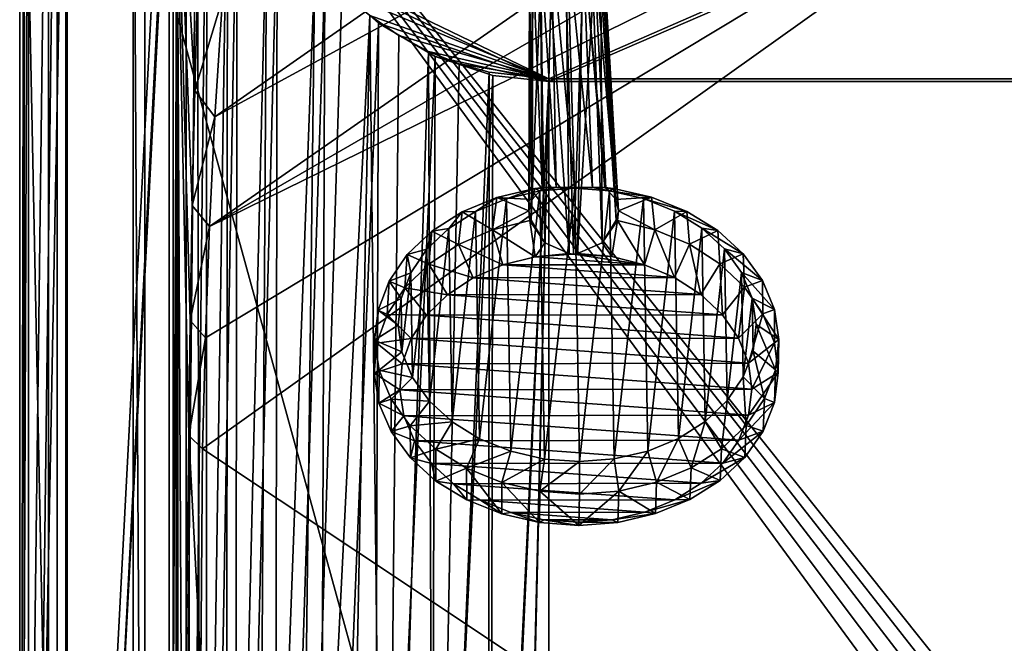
# Model space of a CAD drawing. Header units: metres. Extents: x -1004 to 0, y -808 to 0.
# Tile 11 of 97: x -1004 to -663, y -390 to -174. Entities that reach past the tile are written whole.
import ezdxf

# ---------------------------------------------------------------- set-up
doc = ezdxf.new("R2010")
doc.units = ezdxf.units.M

msp = doc.modelspace()

# ---------------------------------------------------------------- linework, layer by layer
at = {"layer": 'top012'}
for points in [[(-960.700806, -57.206142, 164.559738), (-960.700806, -750.206116, 164.559738), (-964.700806, -57.206142, 164.559738)], [(-960.700806, -750.206116, 164.559738), (-964.700806, -750.206116, 164.559738), (-964.700806, -57.206142, 164.559738)], [(-964.700806, -57.206142, 2061.559814), (-964.700806, -57.206142, 164.559738), (-964.700806, -750.206116, 2061.559814)], [(-964.700806, -57.206142, 164.559738), (-964.700806, -750.206116, 164.559738), (-964.700806, -750.206116, 2061.559814)], [(-960.700806, -57.206142, 2061.559814), (-964.700806, -57.206142, 2061.559814), (-960.700806, -750.206116, 2061.559814)], [(-964.700806, -57.206142, 2061.559814), (-964.700806, -750.206116, 2061.559814), (-960.700806, -750.206116, 2061.559814)], [(-960.700806, -750.206116, 2061.559814), (-960.700806, -750.206116, 164.559738), (-960.700806, -57.206142, 2061.559814)], [(-960.700806, -750.206116, 164.559738), (-960.700806, -57.206142, 164.559738), (-960.700806, -57.206142, 2061.559814)]]:
    msp.add_3dface(points, dxfattribs=at)
at = {"layer": 'top0123413'}
for points in [[(-994.037292, -10), (-1004.037292, -804.032166), (-1004.037292, 0)], [(-1004.037292, 0), (-1004.037292, -804.032166), (-1002.510071, -1.527202, 175)], [(-1004.037292, -804.032166), (-1002.510071, -802.504944, 175), (-1002.510071, -1.527202, 175)], [(-1002.510071, -1.527202, 175), (-1002.510071, -802.504944, 175), (-987.575928, -20.921553, 175)], [(-994.037292, -10), (-994.037292, -794.032166), (-1004.037292, -804.032166)], [(-994.037292, -794.032166), (-994.037292, -10), (-994.037292, -794.032166, 90)], [(-994.037292, -10), (-994.037292, -10, 90), (-994.037292, -794.032166, 90)], [(-994.037292, -794.032166, 90), (-994.037292, -10, 90), (-787.024658, -763.271118, 90)], [(-787.024658, -763.271118, 90), (-994.037292, -10, 90), (-533.424561, -638.481384, 90)], [(-994.037292, -10, 90), (-526.238708, -632.856445, 90), (-533.424561, -638.481384, 90)], [(-10, -10, 90), (-502.018646, -625.846375, 90), (-994.037292, -10, 90)], [(-502.018646, -625.846375, 90), (-510.034576, -626.560547, 90), (-994.037292, -10, 90)], [(-994.037292, -10, 90), (-510.034576, -626.560547, 90), (-518.256042, -628.853394, 90)], [(-518.256042, -628.853394, 90), (-526.238708, -632.856445, 90), (-994.037292, -10, 90)], [(-987.575928, -20.921553, 175), (-1002.510071, -802.504944, 175), (-987.575928, -783.110596, 175)], [(-987.575928, -783.110596, 163.059708), (-950.935486, -64.630676, 163.059708), (-987.575928, -20.921553, 163.059708)], [(-987.575928, -783.110596, 175), (-987.575928, -783.110596, 163.059708), (-987.575928, -20.921553, 175)], [(-987.575928, -783.110596, 163.059708), (-987.575928, -20.921553, 163.059708), (-987.575928, -20.921553, 175)], [(-950.816833, -739.955444, 163.059708), (-950.935486, -64.630676, 163.059708), (-987.575928, -783.110596, 163.059708)], [(-950.816833, -739.955444, 163.059708), (-945.404663, -317.683228, 138.227234), (-950.935486, -64.630676, 163.059708)], [(-945.404663, -317.683228, 138.227234), (-944.948425, -277.911102, 138.606293), (-950.935486, -64.630676, 163.059708)], [(-950.935486, -64.630676, 163.059708), (-944.948425, -277.911102, 138.606293), (-944.277222, -238.144226, 139.017349)], [(-942.304688, -158.634811, 139.924179), (-950.935486, -64.630676, 163.059708), (-943.39386, -198.38446, 139.45813)], [(-950.935486, -64.630676, 163.059708), (-944.277222, -238.144226, 139.017349), (-943.39386, -198.38446, 139.45813)], [(-938.29071, -245.358398, 115.740311), (-646.118347, -76.727219, 118.683784), (-693.123474, -74.838211, 118.716751)], [(-938.29071, -245.358398, 115.740311), (-693.123474, -74.838211, 118.716751), (-936.402649, -207.471207, 116.401634)], [(-693.123474, -74.838211, 118.716751), (-742.780518, -72.276802, 118.761467), (-936.402649, -207.471207, 116.401634)], [(-936.402649, -207.471207, 116.401634), (-742.780518, -72.276802, 118.761467), (-933.835571, -166.467499, 117.117363)], [(-939.738831, -283.879303, 115.067932), (-940.71405, -322.342346, 114.396553), (-597.805054, -78.120209, 118.65947)], [(-940.71405, -322.342346, 114.396553), (-513.875122, -606.131226, 109.443001), (-597.805054, -78.120209, 118.65947)], [(-939.738831, -283.879303, 115.067932), (-597.805054, -78.120209, 118.65947), (-938.29071, -245.358398, 115.740311)], [(-597.805054, -78.120209, 118.65947), (-646.118347, -76.727219, 118.683784), (-938.29071, -245.358398, 115.740311)], [(-943.39386, -198.38446, 139.45813), (-933.835571, -166.467499, 117.117363), (-942.304688, -158.634811, 139.924179)], [(-936.402649, -207.471207, 116.401634), (-933.835571, -166.467499, 117.117363), (-943.39386, -198.38446, 139.45813)], [(-944.277222, -238.144226, 139.017349), (-936.402649, -207.471207, 116.401634), (-943.39386, -198.38446, 139.45813)], [(-938.29071, -245.358398, 115.740311), (-936.402649, -207.471207, 116.401634), (-944.277222, -238.144226, 139.017349)], [(-944.948425, -277.911102, 138.606293), (-938.29071, -245.358398, 115.740311), (-944.277222, -238.144226, 139.017349)], [(-939.738831, -283.879303, 115.067932), (-938.29071, -245.358398, 115.740311), (-944.948425, -277.911102, 138.606293)], [(-945.404663, -317.683228, 138.227234), (-939.738831, -283.879303, 115.067932), (-944.948425, -277.911102, 138.606293)], [(-945.404663, -317.683228, 138.227234), (-940.71405, -322.342346, 114.396553), (-939.738831, -283.879303, 115.067932)], [(-945.113525, -476.788971, 137.038986), (-945.404663, -317.683228, 138.227234), (-950.816833, -739.955444, 163.059708)], [(-945.113525, -476.788971, 137.038986), (-941.270203, -397.7117, 113.080978), (-945.404663, -317.683228, 138.227234)], [(-941.270203, -397.7117, 113.080978), (-940.71405, -322.342346, 114.396553), (-945.404663, -317.683228, 138.227234)], [(-940.71405, -322.342346, 114.396553), (-941.270203, -397.7117, 113.080978), (-513.875122, -606.131226, 109.443001)]]:
    msp.add_3dface(points, dxfattribs=at)
at = {"layer": 'top0123414'}
for points in [[(-1004.018677, -804.016113, 2111.019775), (-1001.018677, -3.016087, 2111.019775), (-1004.018677, -0.016087, 2111.019775)], [(-1004.018677, -804.016113, 2050.999756), (-1004.018677, -0.016087, 2050.999756), (-988.018677, -788.016113, 2050.999756)], [(-1004.018677, -0.016087, 2050.999756), (-988.018677, -16.016087, 2050.999756), (-988.018677, -788.016113, 2050.999756)], [(-1004.018677, -804.016113, 2111.019775), (-1004.018677, -0.016087, 2111.019775), (-1004.018677, -804.016113, 2050.999756)], [(-1004.018677, -0.016087, 2111.019775), (-1004.018677, -0.016087, 2050.999756), (-1004.018677, -804.016113, 2050.999756)], [(-1001.018677, -801.016113, 2111.019775), (-1001.018677, -3.016087, 2111.019775), (-1004.018677, -804.016113, 2111.019775)], [(-1001.018677, -3.016087, 2053.855713), (-1001.018677, -801.016113, 2053.855713), (-991.018677, -13.016087, 2053.855713)], [(-1001.018677, -801.016113, 2111.019775), (-1001.018677, -801.016113, 2053.855713), (-1001.018677, -3.016087, 2111.019775)], [(-1001.018677, -801.016113, 2053.855713), (-1001.018677, -3.016087, 2053.855713), (-1001.018677, -3.016087, 2111.019775)], [(-991.018677, -13.016087, 2053.855713), (-1001.018677, -801.016113, 2053.855713), (-991.018677, -791.016113, 2053.855713)], [(-991.018677, -13.016087, 2065.279785), (-991.018677, -791.016113, 2065.279785), (-952.320618, -51.714104, 2065.279785)], [(-991.018677, -13.016087, 2053.855713), (-991.018677, -791.016113, 2053.855713), (-991.018677, -13.016087, 2065.279785)], [(-991.018677, -791.016113, 2053.855713), (-991.018677, -791.016113, 2065.279785), (-991.018677, -13.016087, 2065.279785)], [(-988.018677, -788.016113, 2050.999756), (-988.018677, -16.016087, 2050.999756), (-988.018677, -788.016113, 2063.023682)], [(-988.018677, -16.016087, 2050.999756), (-988.018677, -16.016087, 2063.023682), (-988.018677, -788.016113, 2063.023682)], [(-949.849792, -54.184963, 2063.023682), (-988.018677, -788.016113, 2063.023682), (-988.018677, -16.016087, 2063.023682)], [(-952.320618, -51.714104, 2065.279785), (-991.018677, -791.016113, 2065.279785), (-952.320618, -751.684326, 2065.279785)], [(-949.849792, -54.184963, 2063.023682), (-949.849792, -749.625977, 2063.023682), (-988.018677, -788.016113, 2063.023682)], [(-949.259888, -54.774872, 2076.154297), (-952.320618, -51.714104, 2065.279785), (-952.320618, -751.684326, 2065.279785)], [(-946.362122, -57.672649, 2075.415039), (-946.362122, -741.070984, 2075.415039), (-949.849792, -54.184963, 2063.023682)], [(-946.362122, -741.070984, 2075.415039), (-949.849792, -749.625977, 2063.023682), (-949.849792, -54.184963, 2063.023682)], [(-949.259888, -744.18219, 2076.154297), (-949.259888, -54.774872, 2076.154297), (-952.320618, -751.684326, 2065.279785)], [(-949.259888, -54.774872, 2076.154297), (-949.259888, -744.18219, 2076.154297), (-942.545349, -80.833534, 2094.340576)], [(-946.362122, -57.672649, 2075.415039), (-939.278992, -86.006744, 2094.30249), (-946.362122, -741.070984, 2075.415039)], [(-901.793396, -155.042709, 2143.80835), (-820.791748, -194.333847, 2169.999756), (-502.018646, -55.05748, 2077.158447)], [(-820.791748, -195.279739, 2167.143799), (-898.363892, -158.604187, 2142.695801), (-502.018646, -57.672649, 2075.415039)], [(-502.018646, -55.05748, 2077.158447), (-820.791748, -194.333847, 2169.999756), (-502.018646, -194.333847, 2169.999756)], [(-502.018646, -195.279739, 2167.143799), (-820.791748, -195.279739, 2167.143799), (-502.018646, -57.672649, 2075.415039)], [(-942.545349, -80.833534, 2094.340576), (-949.259888, -744.18219, 2076.154297), (-941.27301, -727.559326, 2097.011475)], [(-932.125671, -108.299606, 2112.649414), (-942.545349, -80.833534, 2094.340576), (-941.27301, -727.559326, 2097.011475)], [(-939.278992, -86.006744, 2094.30249), (-939.551636, -726.523193, 2093.723145), (-946.362122, -741.070984, 2075.415039)], [(-939.278992, -86.006744, 2094.30249), (-928.7276, -113.098167, 2112.361572), (-939.551636, -726.523193, 2093.723145)], [(-932.125671, -108.299606, 2112.649414), (-941.27301, -727.559326, 2097.011475), (-932.55365, -713.46698, 2112.021973)], [(-918.452148, -133.331024, 2129.335449), (-932.125671, -108.299606, 2112.649414), (-932.55365, -713.46698, 2112.021973)], [(-928.7276, -113.098167, 2112.361572), (-929.519958, -710.107422, 2111.224365), (-939.551636, -726.523193, 2093.723145)], [(-928.7276, -113.098167, 2112.361572), (-914.9198, -137.676178, 2128.745361), (-929.519958, -710.107422, 2111.224365)], [(-918.452148, -133.331024, 2129.335449), (-932.55365, -713.46698, 2112.021973), (-922.011719, -698.934814, 2125.518311)], [(-901.793396, -155.042709, 2143.80835), (-918.452148, -133.331024, 2129.335449), (-922.011719, -698.934814, 2125.518311)], [(-914.9198, -137.676178, 2128.745361), (-915.710327, -691.557922, 2127.948242), (-929.519958, -710.107422, 2111.224365)], [(-914.9198, -137.676178, 2128.745361), (-898.363892, -158.604187, 2142.695801), (-915.710327, -691.557922, 2127.948242)], [(-901.793396, -155.042709, 2143.80835), (-922.011719, -698.934814, 2125.518311), (-908.267273, -682.555786, 2138.76001)], [(-892.526794, -164.336868, 2150.003662), (-901.793396, -155.042709, 2143.80835), (-908.267273, -682.555786, 2138.76001)], [(-901.793396, -155.042709, 2143.80835), (-892.526794, -164.336868, 2150.003662), (-820.791748, -194.333847, 2169.999756)], [(-898.363892, -158.604187, 2142.695801), (-900.24408, -674.100098, 2141.3396), (-915.710327, -691.557922, 2127.948242)], [(-898.363892, -158.604187, 2142.695801), (-879.806396, -175.047073, 2153.656738), (-900.24408, -674.100098, 2141.3396)], [(-820.791748, -195.279739, 2167.143799), (-879.806396, -175.047073, 2153.656738), (-898.363892, -158.604187, 2142.695801)], [(-892.526794, -164.336868, 2150.003662), (-908.267273, -682.555786, 2138.76001), (-882.831726, -172.402756, 2155.380371)], [(-892.526794, -164.336868, 2150.003662), (-882.831726, -172.402756, 2155.380371), (-820.791748, -194.333847, 2169.999756)], [(-908.267273, -682.555786, 2138.76001), (-892.433105, -666.464417, 2150.060791), (-882.831726, -172.402756, 2155.380371)], [(-882.831726, -172.402756, 2155.380371), (-892.433105, -666.464417, 2150.060791), (-877.488159, -653.800354, 2157.918945)], [(-877.488159, -653.800354, 2157.918945), (-872.716797, -179.259811, 2159.951416), (-882.831726, -172.402756, 2155.380371)], [(-820.791748, -194.333847, 2169.999756), (-882.831726, -172.402756, 2155.380371), (-872.716797, -179.259811, 2159.951416)], [(-879.806396, -175.047073, 2153.656738), (-881.446838, -656.636719, 2152.847168), (-900.24408, -674.100098, 2141.3396)], [(-879.806396, -175.047073, 2153.656738), (-860.123413, -186.578461, 2161.343506), (-881.446838, -656.636719, 2152.847168)], [(-860.123413, -186.578461, 2161.343506), (-879.806396, -175.047073, 2153.656738), (-820.791748, -195.279739, 2167.143799)], [(-862.405212, -184.797073, 2163.642578), (-872.716797, -179.259811, 2159.951416), (-877.488159, -653.800354, 2157.918945)], [(-872.716797, -179.259811, 2159.951416), (-862.405212, -184.797073, 2163.642578), (-820.791748, -194.333847, 2169.999756)], [(-860.123413, -186.578461, 2161.343506), (-861.490417, -642.571228, 2160.922607), (-881.446838, -656.636719, 2152.847168)], [(-860.662659, -642.614624, 2164.17627), (-862.405212, -184.797073, 2163.642578), (-877.488159, -653.800354, 2157.918945)], [(-851.885986, -189.069901, 2166.490723), (-862.405212, -184.797073, 2163.642578), (-860.662659, -642.614624, 2164.17627)], [(-862.405212, -184.797073, 2163.642578), (-851.885986, -189.069901, 2166.490723), (-820.791748, -194.333847, 2169.999756)], [(-860.123413, -186.578461, 2161.343506), (-840.194214, -193.200272, 2165.757568), (-861.490417, -642.571228, 2160.922607)], [(-840.194214, -193.200272, 2165.757568), (-860.123413, -186.578461, 2161.343506), (-820.791748, -195.279739, 2167.143799)], [(-841.401245, -192.039505, 2168.470215), (-851.885986, -189.069901, 2166.490723), (-860.662659, -642.614624, 2164.17627)], [(-820.791748, -194.333847, 2169.999756), (-851.885986, -189.069901, 2166.490723), (-841.401245, -192.039505, 2168.470215)], [(-840.194214, -193.200272, 2165.757568), (-841.0354, -633.469482, 2165.634033), (-861.490417, -642.571228, 2160.922607)], [(-841.401245, -192.039505, 2168.470215), (-860.662659, -642.614624, 2164.17627), (-841.65155, -634.318787, 2168.432617)], [(-820.791748, -194.333847, 2169.999756), (-841.401245, -192.039505, 2168.470215), (-841.65155, -634.318787, 2168.432617)], [(-820.791748, -194.333847, 2169.999756), (-841.65155, -634.318787, 2168.432617), (-831.371765, -631.933899, 2169.598389)], [(-840.194214, -193.200272, 2165.757568), (-820.791748, -195.279739, 2167.143799), (-841.0354, -633.469482, 2165.634033)], [(-820.791748, -631.100647, 2169.999756), (-820.791748, -194.333847, 2169.999756), (-831.371765, -631.933899, 2169.598389)], [(-502.018646, -194.333847, 2169.999756), (-820.791748, -631.100647, 2169.999756), (-183.245575, -631.100647, 2169.999756)], [(-502.018646, -194.333847, 2169.999756), (-820.791748, -194.333847, 2169.999756), (-820.791748, -631.100647, 2169.999756)], [(-820.791748, -195.279739, 2167.143799), (-831.057007, -631.183594, 2166.75708), (-841.0354, -633.469482, 2165.634033)], [(-820.791748, -195.279739, 2167.143799), (-820.791748, -630.385498, 2167.143799), (-831.057007, -631.183594, 2166.75708)], [(-183.245575, -630.385498, 2167.143799), (-820.791748, -630.385498, 2167.143799), (-502.018646, -195.279739, 2167.143799)], [(-502.018646, -195.279739, 2167.143799), (-820.791748, -630.385498, 2167.143799), (-820.791748, -195.279739, 2167.143799)]]:
    msp.add_3dface(points, dxfattribs=at)
at = {"layer": 'top0123419'}
for points in [[(-814.397888, -146.17627, 1790.155884), (-819.825256, -147.156723, 1789.583008), (-811.889832, -231.928802, 1918.716064)], [(-811.889832, -231.928802, 1918.716064), (-805.622742, -231.939529, 1916.237183), (-814.397888, -146.17627, 1790.155884)], [(-805.622742, -231.939529, 1916.237183), (-808.992432, -147.140244, 1789.382568), (-814.397888, -146.17627, 1790.155884)], [(-823.625061, -149.321518, 1788.157959), (-826.283752, -152.428574, 1786.058228), (-823.044739, -232.168427, 1911.046143)], [(-819.825256, -147.156723, 1789.583008), (-823.625061, -149.321518, 1788.157959), (-818.244263, -231.958725, 1916.470581)], [(-823.625061, -149.321518, 1788.157959), (-822.671265, -231.894119, 1911.272583), (-818.244263, -231.958725, 1916.470581)], [(-822.671265, -231.894119, 1911.272583), (-823.625061, -149.321518, 1788.157959), (-823.044739, -232.168427, 1911.046143)], [(-819.825256, -147.156723, 1789.583008), (-818.244263, -231.958725, 1916.470581), (-811.889832, -231.928802, 1918.716064)], [(-805.622742, -231.939529, 1916.237183), (-801.391174, -231.861755, 1910.879028), (-808.992432, -147.140244, 1789.382568)], [(-801.391174, -231.861755, 1910.879028), (-801.025452, -232.134949, 1910.638794), (-808.992432, -147.140244, 1789.382568)], [(-808.992432, -147.140244, 1789.382568), (-801.025452, -232.134949, 1910.638794), (-805.241333, -149.293579, 1787.817993)], [(-801.025452, -232.134949, 1910.638794), (-797.615112, -236.063629, 1906.931152), (-805.241333, -149.293579, 1787.817993)], [(-805.241333, -149.293579, 1787.817993), (-797.615112, -236.063629, 1906.931152), (-802.652649, -152.392639, 1785.621216)], [(-826.283752, -152.428574, 1786.058228), (-827.516235, -156.884186, 1782.996582), (-826.577942, -236.107666, 1907.466797)], [(-823.044739, -232.168427, 1911.046143), (-826.283752, -152.428574, 1786.058228), (-826.577942, -236.107666, 1907.466797)], [(-797.615112, -236.063629, 1906.931152), (-796.621277, -239.990692, 1902.641724), (-802.652649, -152.392639, 1785.621216)], [(-802.652649, -152.392639, 1785.621216), (-796.621277, -239.990692, 1902.641724), (-801.520691, -156.84465, 1782.515869)], [(-801.520691, -156.84465, 1782.515869), (-797.51825, -243.219452, 1898.569214), (-802.753418, -161.300385, 1779.454102)], [(-796.621277, -239.990692, 1902.641724), (-797.51825, -243.219452, 1898.569214), (-801.520691, -156.84465, 1782.515869)], [(-826.577942, -236.107666, 1907.466797), (-827.516235, -156.884186, 1782.996582), (-827.717712, -240.037979, 1903.216919)], [(-827.516235, -156.884186, 1782.996582), (-826.384033, -161.336319, 1779.891113), (-827.717712, -240.037979, 1903.216919)], [(-827.717712, -240.037979, 1903.216919), (-826.384033, -161.336319, 1779.891113), (-826.962158, -243.264221, 1899.11377)], [(-826.384033, -161.336319, 1779.891113), (-823.791443, -164.438278, 1777.692261), (-826.962158, -243.264221, 1899.11377)], [(-802.753418, -161.300385, 1779.454102), (-802.358093, -251.052414, 1897.449829), (-805.416077, -164.410339, 1777.352417)], [(-797.51825, -243.219452, 1898.569214), (-802.358093, -251.052414, 1897.449829), (-802.753418, -161.300385, 1779.454102)], [(-826.962158, -243.264221, 1899.11377), (-823.791443, -164.438278, 1777.692261), (-822.14325, -251.082504, 1897.815674)], [(-823.791443, -164.438278, 1777.692261), (-820.043884, -166.588425, 1776.129883), (-822.14325, -251.082504, 1897.815674)], [(-822.14325, -251.082504, 1897.815674), (-820.043884, -166.588425, 1776.129883), (-813.718384, -254.748016, 1896.823975)], [(-820.043884, -166.588425, 1776.129883), (-814.639038, -167.552185, 1775.356812), (-813.718384, -254.748016, 1896.823975)], [(-809.21228, -166.57196, 1775.929565), (-812.256836, -254.960907, 1896.97937), (-814.639038, -167.552185, 1775.356812)], [(-810.802673, -254.743591, 1896.770142), (-812.256836, -254.960907, 1896.97937), (-809.21228, -166.57196, 1775.929565)], [(-802.358093, -251.052414, 1897.449829), (-810.802673, -254.743591, 1896.770142), (-805.416077, -164.410339, 1777.352417)], [(-805.416077, -164.410339, 1777.352417), (-810.802673, -254.743591, 1896.770142), (-809.21228, -166.57196, 1775.929565)], [(-813.718384, -254.748016, 1896.823975), (-814.639038, -167.552185, 1775.356812), (-812.256836, -254.960907, 1896.97937)], [(-801.391174, -231.861755, 1910.879028), (-805.622742, -231.939529, 1916.237183), (-799.723755, -233.07431, 1922.369873)], [(-798.380615, -232.26088, 1911.165771), (-801.025452, -232.134949, 1910.638794), (-801.391174, -231.861755, 1910.879028)], [(-799.723755, -233.07431, 1922.369873), (-798.380615, -232.26088, 1911.165771), (-801.391174, -231.861755, 1910.879028)], [(-838.746216, -235.359024, 1914.488037), (-835.491516, -235.819427, 1925.313721), (-825.667969, -232.302368, 1911.67041)], [(-838.746216, -235.359024, 1914.488037), (-825.667969, -232.302368, 1911.67041), (-826.577942, -236.107666, 1907.466797)], [(-835.491516, -235.819427, 1925.313721), (-823.908936, -233.111084, 1922.817261), (-825.667969, -232.302368, 1911.67041)], [(-823.908936, -233.111084, 1922.817261), (-835.491516, -235.819427, 1925.313721), (-833.989502, -323.190582, 1999.396973)], [(-822.314392, -325.863678, 2001.463379), (-823.908936, -233.111084, 1922.817261), (-833.989502, -323.190582, 1999.396973)], [(-825.667969, -232.302368, 1911.67041), (-823.044739, -232.168427, 1911.046143), (-826.577942, -236.107666, 1907.466797)], [(-825.667969, -232.302368, 1911.67041), (-823.908936, -233.111084, 1922.817261), (-822.671265, -231.894119, 1911.272583)], [(-825.667969, -232.302368, 1911.67041), (-822.671265, -231.894119, 1911.272583), (-823.044739, -232.168427, 1911.046143)], [(-823.908936, -233.111084, 1922.817261), (-818.244263, -231.958725, 1916.470581), (-822.671265, -231.894119, 1911.272583)], [(-823.908936, -233.111084, 1922.817261), (-811.83197, -232.184265, 1921.823364), (-818.244263, -231.958725, 1916.470581)], [(-811.83197, -232.184265, 1921.823364), (-823.908936, -233.111084, 1922.817261), (-822.314392, -325.863678, 2001.463379)], [(-810.2052, -326.753906, 2002.010254), (-811.83197, -232.184265, 1921.823364), (-822.314392, -325.863678, 2001.463379)], [(-811.83197, -232.184265, 1921.823364), (-811.889832, -231.928802, 1918.716064), (-818.244263, -231.958725, 1916.470581)], [(-805.622742, -231.939529, 1916.237183), (-811.889832, -231.928802, 1918.716064), (-811.83197, -232.184265, 1921.823364)], [(-805.622742, -231.939529, 1916.237183), (-811.83197, -232.184265, 1921.823364), (-799.723755, -233.07431, 1922.369873)], [(-799.723755, -233.07431, 1922.369873), (-811.83197, -232.184265, 1921.823364), (-810.2052, -326.753906, 2002.010254)], [(-798.127258, -325.826935, 2001.016113), (-799.723755, -233.07431, 1922.369873), (-810.2052, -326.753906, 2002.010254)], [(-797.615112, -236.063629, 1906.931152), (-801.025452, -232.134949, 1910.638794), (-798.380615, -232.26088, 1911.165771)], [(-785.197876, -235.277603, 1913.497681), (-798.380615, -232.26088, 1911.165771), (-799.723755, -233.07431, 1922.369873)], [(-788.048584, -235.747284, 1924.436279), (-785.197876, -235.277603, 1913.497681), (-799.723755, -233.07431, 1922.369873)], [(-788.048584, -235.747284, 1924.436279), (-799.723755, -233.07431, 1922.369873), (-798.127258, -325.826935, 2001.016113)], [(-785.197876, -235.277603, 1913.497681), (-797.615112, -236.063629, 1906.931152), (-798.380615, -232.26088, 1911.165771)], [(-785.197876, -235.277603, 1913.497681), (-796.621277, -239.990692, 1902.641724), (-797.615112, -236.063629, 1906.931152)], [(-784.064514, -246.502853, 1901.122803), (-796.621277, -239.990692, 1902.641724), (-785.197876, -235.277603, 1913.497681)], [(-773.011536, -240.191605, 1917.456177), (-785.197876, -235.277603, 1913.497681), (-788.048584, -235.747284, 1924.436279)], [(-773.011536, -240.191605, 1917.456177), (-784.064514, -246.502853, 1901.122803), (-785.197876, -235.277603, 1913.497681)], [(-850.762817, -240.30983, 1918.894165), (-846.133667, -240.205215, 1929.216919), (-838.746216, -235.359024, 1914.488037)], [(-850.762817, -240.30983, 1918.894165), (-838.746216, -235.359024, 1914.488037), (-840.302246, -246.588364, 1902.162842)], [(-846.133667, -240.205215, 1929.216919), (-835.491516, -235.819427, 1925.313721), (-838.746216, -235.359024, 1914.488037)], [(-835.491516, -235.819427, 1925.313721), (-846.133667, -240.205215, 1929.216919), (-844.78186, -318.83725, 1995.890137)], [(-833.989502, -323.190582, 1999.396973), (-835.491516, -235.819427, 1925.313721), (-844.78186, -318.83725, 1995.890137)], [(-840.302246, -246.588364, 1902.162842), (-838.746216, -235.359024, 1914.488037), (-827.717712, -240.037979, 1903.216919)], [(-838.746216, -235.359024, 1914.488037), (-826.577942, -236.107666, 1907.466797), (-827.717712, -240.037979, 1903.216919)], [(-786.544678, -323.118439, 1998.519531), (-788.048584, -235.747284, 1924.436279), (-798.127258, -325.826935, 2001.016113)], [(-777.256165, -240.100479, 1927.943115), (-773.011536, -240.191605, 1917.456177), (-788.048584, -235.747284, 1924.436279)], [(-777.256165, -240.100479, 1927.943115), (-788.048584, -235.747284, 1924.436279), (-786.544678, -323.118439, 1998.519531)], [(-861.255981, -246.964523, 1924.719238), (-855.42627, -246.099915, 1934.376709), (-850.762817, -240.30983, 1918.894165)], [(-861.255981, -246.964523, 1924.719238), (-850.762817, -240.30983, 1918.894165), (-852.093018, -251.684982, 1906.688721)], [(-855.42627, -246.099915, 1934.376709), (-846.133667, -240.205215, 1929.216919), (-850.762817, -240.30983, 1918.894165)], [(-846.133667, -240.205215, 1929.216919), (-855.42627, -246.099915, 1934.376709), (-854.276672, -312.971008, 1991.077637)], [(-844.78186, -318.83725, 1995.890137), (-846.133667, -240.205215, 1929.216919), (-854.276672, -312.971008, 1991.077637)], [(-852.093018, -251.684982, 1906.688721), (-850.762817, -240.30983, 1918.894165), (-840.302246, -246.588364, 1902.162842)], [(-827.415222, -243.340698, 1899.186401), (-840.302246, -246.588364, 1902.162842), (-827.717712, -240.037979, 1903.216919)], [(-826.962158, -243.264221, 1899.11377), (-827.415222, -243.340698, 1899.186401), (-827.717712, -240.037979, 1903.216919)], [(-797.062561, -243.29454, 1898.625), (-797.51825, -243.219452, 1898.569214), (-796.621277, -239.990692, 1902.641724)], [(-784.064514, -246.502853, 1901.122803), (-797.062561, -243.29454, 1898.625), (-796.621277, -239.990692, 1902.641724)], [(-775.90271, -318.732513, 1994.616211), (-777.256165, -240.100479, 1927.943115), (-786.544678, -323.118439, 1998.519531)], [(-772.098999, -251.563354, 1905.209229), (-784.064514, -246.502853, 1901.122803), (-773.011536, -240.191605, 1917.456177)], [(-767.76123, -245.966614, 1932.755371), (-762.289978, -246.814041, 1922.888916), (-777.256165, -240.100479, 1927.943115)], [(-762.289978, -246.814041, 1922.888916), (-773.011536, -240.191605, 1917.456177), (-777.256165, -240.100479, 1927.943115)], [(-767.76123, -245.966614, 1932.755371), (-777.256165, -240.100479, 1927.943115), (-775.90271, -318.732513, 1994.616211)], [(-762.289978, -246.814041, 1922.888916), (-772.098999, -251.563354, 1905.209229), (-773.011536, -240.191605, 1917.456177)], [(-840.302246, -246.588364, 1902.162842), (-827.415222, -243.340698, 1899.186401), (-825.476746, -255.861237, 1897.970581)], [(-827.415222, -243.340698, 1899.186401), (-826.962158, -243.264221, 1899.11377), (-822.14325, -251.082504, 1897.815674)], [(-825.476746, -255.861237, 1897.970581), (-827.415222, -243.340698, 1899.186401), (-822.14325, -251.082504, 1897.815674)], [(-802.358093, -251.052414, 1897.449829), (-797.51825, -243.219452, 1898.569214), (-797.062561, -243.29454, 1898.625)], [(-797.062561, -243.29454, 1898.625), (-799.006653, -255.820984, 1897.480957), (-802.358093, -251.052414, 1897.449829)], [(-787.680969, -258.618042, 1899.658569), (-799.006653, -255.820984, 1897.480957), (-797.062561, -243.29454, 1898.625)], [(-784.064514, -246.502853, 1901.122803), (-787.680969, -258.618042, 1899.658569), (-797.062561, -243.29454, 1898.625)], [(-869.822388, -255.067352, 1931.739502), (-863.012329, -253.276978, 1940.594849), (-861.255981, -246.964523, 1924.719238)], [(-869.822388, -255.067352, 1931.739502), (-861.255981, -246.964523, 1924.719238), (-862.341309, -258.437622, 1912.592651)], [(-863.012329, -253.276978, 1940.594849), (-855.42627, -246.099915, 1934.376709), (-861.255981, -246.964523, 1924.719238)], [(-855.42627, -246.099915, 1934.376709), (-863.012329, -253.276978, 1940.594849), (-862.109131, -305.817291, 1985.144531)], [(-862.341309, -258.437622, 1912.592651), (-861.255981, -246.964523, 1924.719238), (-852.093018, -251.684982, 1906.688721)], [(-854.276672, -312.971008, 1991.077637), (-855.42627, -246.099915, 1934.376709), (-862.109131, -305.817291, 1985.144531)], [(-852.093018, -251.684982, 1906.688721), (-840.302246, -246.588364, 1902.162842), (-836.705566, -258.692566, 1900.565308)], [(-836.705566, -258.692566, 1900.565308), (-840.302246, -246.588364, 1902.162842), (-825.476746, -255.861237, 1897.970581)], [(-777.25531, -263.028839, 1903.220581), (-787.680969, -258.618042, 1899.658569), (-784.064514, -246.502853, 1901.122803)], [(-772.098999, -251.563354, 1905.209229), (-777.25531, -263.028839, 1903.220581), (-784.064514, -246.502853, 1901.122803)], [(-766.610168, -312.837708, 1989.456299), (-767.76123, -245.966614, 1932.755371), (-775.90271, -318.732513, 1994.616211)], [(-761.618958, -258.284485, 1910.729858), (-772.098999, -251.563354, 1905.209229), (-762.289978, -246.814041, 1922.888916)], [(-759.92865, -253.120239, 1938.688477), (-753.445251, -254.890396, 1929.587158), (-767.76123, -245.966614, 1932.755371)], [(-753.445251, -254.890396, 1929.587158), (-762.289978, -246.814041, 1922.888916), (-767.76123, -245.966614, 1932.755371)], [(-759.92865, -253.120239, 1938.688477), (-767.76123, -245.966614, 1932.755371), (-766.610168, -312.837708, 1989.456299)], [(-753.445251, -254.890396, 1929.587158), (-761.618958, -258.284485, 1910.729858), (-762.289978, -246.814041, 1922.888916)], [(-862.341309, -258.437622, 1912.592651), (-852.093018, -251.684982, 1906.688721), (-846.978943, -263.134857, 1904.51001)], [(-846.978943, -263.134857, 1904.51001), (-852.093018, -251.684982, 1906.688721), (-836.705566, -258.692566, 1900.565308)], [(-822.14325, -251.082504, 1897.815674), (-813.718384, -254.748016, 1896.823975), (-825.476746, -255.861237, 1897.970581)], [(-799.006653, -255.820984, 1897.480957), (-810.802673, -254.743591, 1896.770142), (-802.358093, -251.052414, 1897.449829)], [(-768.124329, -268.886444, 1908.03186), (-777.25531, -263.028839, 1903.220581), (-772.098999, -251.563354, 1905.209229)], [(-761.618958, -258.284485, 1910.729858), (-768.124329, -268.886444, 1908.03186), (-772.098999, -251.563354, 1905.209229)], [(-876.132813, -264.306885, 1939.685181), (-868.600281, -261.460602, 1947.632446), (-869.822388, -255.067352, 1931.739502)], [(-876.132813, -264.306885, 1939.685181), (-869.822388, -255.067352, 1931.739502), (-870.659058, -266.590698, 1919.651245)], [(-870.659058, -266.590698, 1919.651245), (-869.822388, -255.067352, 1931.739502), (-862.341309, -258.437622, 1912.592651)], [(-868.600281, -261.460602, 1947.632446), (-863.012329, -253.276978, 1940.594849), (-869.822388, -255.067352, 1931.739502)], [(-863.012329, -253.276978, 1940.594849), (-868.600281, -261.460602, 1947.632446), (-867.978149, -297.651001, 1978.318848)], [(-862.109131, -305.817291, 1985.144531), (-863.012329, -253.276978, 1940.594849), (-867.978149, -297.651001, 1978.318848)], [(-825.476746, -255.861237, 1897.970581), (-813.718384, -254.748016, 1896.823975), (-812.256836, -254.960907, 1896.97937)], [(-787.680969, -258.618042, 1899.658569), (-825.476746, -255.861237, 1897.970581), (-812.256836, -254.960907, 1896.97937)], [(-810.802673, -254.743591, 1896.770142), (-799.006653, -255.820984, 1897.480957), (-812.256836, -254.960907, 1896.97937)], [(-799.006653, -255.820984, 1897.480957), (-787.680969, -258.618042, 1899.658569), (-812.256836, -254.960907, 1896.97937)], [(-759.024292, -305.660553, 1983.238037), (-759.92865, -253.120239, 1938.688477), (-766.610168, -312.837708, 1989.456299)], [(-753.021179, -266.411835, 1917.475586), (-761.618958, -258.284485, 1910.729858), (-753.445251, -254.890396, 1929.587158)], [(-754.059448, -261.286438, 1945.51416), (-746.817322, -264.11026, 1937.293579), (-759.92865, -253.120239, 1938.688477)], [(-746.817322, -264.11026, 1937.293579), (-753.445251, -254.890396, 1929.587158), (-759.92865, -253.120239, 1938.688477)], [(-754.059448, -261.286438, 1945.51416), (-759.92865, -253.120239, 1938.688477), (-759.024292, -305.660553, 1983.238037)], [(-746.817322, -264.11026, 1937.293579), (-753.021179, -266.411835, 1917.475586), (-753.445251, -254.890396, 1929.587158)], [(-870.659058, -266.590698, 1919.651245), (-862.341309, -258.437622, 1912.592651), (-855.907959, -269.019928, 1909.655396)], [(-855.907959, -269.019928, 1909.655396), (-862.341309, -258.437622, 1912.592651), (-846.978943, -263.134857, 1904.51001)], [(-846.978943, -263.134857, 1904.51001), (-836.705566, -258.692566, 1900.565308), (-777.25531, -263.028839, 1903.220581)], [(-836.705566, -258.692566, 1900.565308), (-825.476746, -255.861237, 1897.970581), (-787.680969, -258.618042, 1899.658569)], [(-777.25531, -263.028839, 1903.220581), (-836.705566, -258.692566, 1900.565308), (-787.680969, -258.618042, 1899.658569)], [(-760.633545, -275.969147, 1913.910645), (-768.124329, -268.886444, 1908.03186), (-761.618958, -258.284485, 1910.729858)], [(-753.021179, -266.411835, 1917.475586), (-760.633545, -275.969147, 1913.910645), (-761.618958, -258.284485, 1910.729858)], [(-871.975403, -270.336273, 1955.218994), (-868.600281, -261.460602, 1947.632446), (-876.132813, -264.306885, 1939.685181)], [(-868.600281, -261.460602, 1947.632446), (-871.975403, -270.336273, 1955.218994), (-871.658203, -288.786011, 1970.862793)], [(-867.978149, -297.651001, 1978.318848), (-868.600281, -261.460602, 1947.632446), (-871.658203, -288.786011, 1970.862793)], [(-753.436523, -297.476837, 1976.200439), (-754.059448, -261.286438, 1945.51416), (-759.024292, -305.660553, 1983.238037)], [(-750.37915, -270.151398, 1952.970093), (-742.660889, -274.119293, 1945.711792), (-754.059448, -261.286438, 1945.51416)], [(-742.660889, -274.119293, 1945.711792), (-746.817322, -264.11026, 1937.293579), (-754.059448, -261.286438, 1945.51416)], [(-750.37915, -270.151398, 1952.970093), (-754.059448, -261.286438, 1945.51416), (-753.436523, -297.476837, 1976.200439)], [(-879.944702, -274.328033, 1948.250732), (-871.975403, -270.336273, 1955.218994), (-876.132813, -264.306885, 1939.685181)], [(-879.944702, -274.328033, 1948.250732), (-876.132813, -264.306885, 1939.685181), (-876.731445, -275.835541, 1927.59729)], [(-876.731445, -275.835541, 1927.59729), (-876.132813, -264.306885, 1939.685181), (-870.659058, -266.590698, 1919.651245)], [(-855.907959, -269.019928, 1909.655396), (-846.978943, -263.134857, 1904.51001), (-768.124329, -268.886444, 1908.03186)], [(-768.124329, -268.886444, 1908.03186), (-846.978943, -263.134857, 1904.51001), (-777.25531, -263.028839, 1903.220581)], [(-746.630981, -275.637726, 1925.191162), (-753.021179, -266.411835, 1917.475586), (-746.817322, -264.11026, 1937.293579)], [(-742.660889, -274.119293, 1945.711792), (-746.630981, -275.637726, 1925.191162), (-746.817322, -264.11026, 1937.293579)], [(-876.731445, -275.835541, 1927.59729), (-870.659058, -266.590698, 1919.651245), (-863.154663, -276.125031, 1915.806763)], [(-863.154663, -276.125031, 1915.806763), (-870.659058, -266.590698, 1919.651245), (-855.907959, -269.019928, 1909.655396)], [(-863.154663, -276.125031, 1915.806763), (-855.907959, -269.019928, 1909.655396), (-760.633545, -275.969147, 1913.910645)], [(-760.633545, -275.969147, 1913.910645), (-855.907959, -269.019928, 1909.655396), (-768.124329, -268.886444, 1908.03186)], [(-755.066528, -284.008911, 1920.634277), (-760.633545, -275.969147, 1913.910645), (-753.021179, -266.411835, 1917.475586)], [(-746.630981, -275.637726, 1925.191162), (-755.066528, -284.008911, 1920.634277), (-753.021179, -266.411835, 1917.475586)], [(-873.007935, -279.562958, 1963.062866), (-871.975403, -270.336273, 1955.218994), (-879.944702, -274.328033, 1948.250732)], [(-871.658203, -288.786011, 1970.862793), (-871.975403, -270.336273, 1955.218994), (-873.007935, -279.562958, 1963.062866)], [(-750.061584, -288.601105, 1968.613892), (-750.37915, -270.151398, 1952.970093), (-753.436523, -297.476837, 1976.200439)], [(-749.029236, -279.374451, 1960.77002), (-741.135681, -284.532776, 1954.518433), (-750.37915, -270.151398, 1952.970093)], [(-741.135681, -284.532776, 1954.518433), (-742.660889, -274.119293, 1945.711792), (-750.37915, -270.151398, 1952.970093)], [(-750.061584, -288.601105, 1968.613892), (-749.029236, -279.374451, 1960.77002), (-750.37915, -270.151398, 1952.970093)], [(-881.111572, -284.745636, 1957.107178), (-873.007935, -279.562958, 1963.062866), (-879.944702, -274.328033, 1948.250732)], [(-881.111572, -284.745636, 1957.107178), (-879.944702, -274.328033, 1948.250732), (-880.328674, -285.822266, 1936.130005)], [(-880.328674, -285.822266, 1936.130005), (-879.944702, -274.328033, 1948.250732), (-876.731445, -275.835541, 1927.59729)], [(-880.328674, -285.822266, 1936.130005), (-876.731445, -275.835541, 1927.59729), (-868.444763, -284.181305, 1922.731201)], [(-868.444763, -284.181305, 1922.731201), (-876.731445, -275.835541, 1927.59729), (-863.154663, -276.125031, 1915.806763)], [(-868.444763, -284.181305, 1922.731201), (-863.154663, -276.125031, 1915.806763), (-755.066528, -284.008911, 1920.634277)], [(-755.066528, -284.008911, 1920.634277), (-863.154663, -276.125031, 1915.806763), (-760.633545, -275.969147, 1913.910645)], [(-751.633972, -292.701385, 1927.948242), (-755.066528, -284.008911, 1920.634277), (-746.630981, -275.637726, 1925.191162)], [(-742.690369, -285.612976, 1933.584473), (-751.633972, -292.701385, 1927.948242), (-746.630981, -275.637726, 1925.191162)], [(-742.690369, -285.612976, 1933.584473), (-746.630981, -275.637726, 1925.191162), (-742.660889, -274.119293, 1945.711792)], [(-741.135681, -284.532776, 1954.518433), (-742.690369, -285.612976, 1933.584473), (-742.660889, -274.119293, 1945.711792)], [(-871.658203, -288.786011, 1970.862793), (-873.007935, -279.562958, 1963.062866), (-881.111572, -284.745636, 1957.107178)], [(-750.061584, -288.601105, 1968.613892), (-742.300354, -294.950562, 1963.374878), (-749.029236, -279.374451, 1960.77002)], [(-742.300354, -294.950562, 1963.374878), (-741.135681, -284.532776, 1954.518433), (-749.029236, -279.374451, 1960.77002)], [(-879.588562, -295.159302, 1965.91394), (-881.111572, -284.745636, 1957.107178), (-881.314514, -296.172791, 1944.926392)], [(-881.314514, -296.172791, 1944.926392), (-881.111572, -284.745636, 1957.107178), (-880.328674, -285.822266, 1936.130005)], [(-881.314514, -296.172791, 1944.926392), (-880.328674, -285.822266, 1936.130005), (-871.578125, -292.883759, 1930.166626)], [(-879.588562, -295.159302, 1965.91394), (-871.658203, -288.786011, 1970.862793), (-881.111572, -284.745636, 1957.107178)], [(-871.578125, -292.883759, 1930.166626), (-880.328674, -285.822266, 1936.130005), (-868.444763, -284.181305, 1922.731201)], [(-871.578125, -292.883759, 1930.166626), (-868.444763, -284.181305, 1922.731201), (-751.633972, -292.701385, 1927.948242)], [(-751.633972, -292.701385, 1927.948242), (-868.444763, -284.181305, 1922.731201), (-755.066528, -284.008911, 1920.634277)], [(-750.465759, -301.71759, 1935.575806), (-751.633972, -292.701385, 1927.948242), (-742.690369, -285.612976, 1933.584473)], [(-741.34845, -295.959961, 1942.337891), (-750.465759, -301.71759, 1935.575806), (-742.690369, -285.612976, 1933.584473)], [(-741.34845, -295.959961, 1942.337891), (-742.690369, -285.612976, 1933.584473), (-741.135681, -284.532776, 1954.518433)], [(-742.300354, -294.950562, 1963.374878), (-741.34845, -295.959961, 1942.337891), (-741.135681, -284.532776, 1954.518433)], [(-867.978149, -297.651001, 1978.318848), (-871.658203, -288.786011, 1970.862793), (-879.588562, -295.159302, 1965.91394)], [(-753.436523, -297.476837, 1976.200439), (-746.110107, -304.972168, 1971.940796), (-750.061584, -288.601105, 1968.613892)], [(-746.110107, -304.972168, 1971.940796), (-742.300354, -294.950562, 1963.374878), (-750.061584, -288.601105, 1968.613892)], [(-872.436035, -301.903076, 1937.831543), (-881.314514, -296.172791, 1944.926392), (-871.578125, -292.883759, 1930.166626)], [(-872.436035, -301.903076, 1937.831543), (-871.578125, -292.883759, 1930.166626), (-750.465759, -301.71759, 1935.575806)], [(-750.465759, -301.71759, 1935.575806), (-871.578125, -292.883759, 1930.166626), (-751.633972, -292.701385, 1927.948242)], [(-879.651733, -306.495331, 1953.653442), (-879.588562, -295.159302, 1965.91394), (-881.314514, -296.172791, 1944.926392)], [(-879.651733, -306.495331, 1953.653442), (-881.314514, -296.172791, 1944.926392), (-872.436035, -301.903076, 1937.831543)], [(-875.434204, -305.168823, 1974.332642), (-879.588562, -295.159302, 1965.91394), (-879.651733, -306.495331, 1953.653442)], [(-875.434204, -305.168823, 1974.332642), (-867.978149, -297.651001, 1978.318848), (-879.588562, -295.159302, 1965.91394)], [(-742.656067, -306.287018, 1951.119873), (-751.60614, -310.716309, 1943.228271), (-741.34845, -295.959961, 1942.337891)], [(-751.60614, -310.716309, 1943.228271), (-750.465759, -301.71759, 1935.575806), (-741.34845, -295.959961, 1942.337891)], [(-746.110107, -304.972168, 1971.940796), (-742.656067, -306.287018, 1951.119873), (-742.300354, -294.950562, 1963.374878)], [(-742.656067, -306.287018, 1951.119873), (-741.34845, -295.959961, 1942.337891), (-742.300354, -294.950562, 1963.374878)], [(-862.109131, -305.817291, 1985.144531), (-867.978149, -297.651001, 1978.318848), (-875.434204, -305.168823, 1974.332642)], [(-759.024292, -305.660553, 1983.238037), (-752.418579, -314.212494, 1979.887085), (-753.436523, -297.476837, 1976.200439)], [(-752.418579, -314.212494, 1979.887085), (-746.110107, -304.972168, 1971.940796), (-753.436523, -297.476837, 1976.200439)], [(-870.986145, -310.897827, 1945.436035), (-879.651733, -306.495331, 1953.653442), (-872.436035, -301.903076, 1937.831543)], [(-751.60614, -310.716309, 1943.228271), (-872.436035, -301.903076, 1937.831543), (-750.465759, -301.71759, 1935.575806)], [(-870.986145, -310.897827, 1945.436035), (-872.436035, -301.903076, 1937.831543), (-751.60614, -310.716309, 1943.228271)], [(-875.403137, -316.399139, 1961.980835), (-875.434204, -305.168823, 1974.332642), (-879.651733, -306.495331, 1953.653442)], [(-875.403137, -316.399139, 1961.980835), (-879.651733, -306.495331, 1953.653442), (-870.986145, -310.897827, 1945.436035)], [(-868.808167, -314.389465, 1982.039673), (-862.109131, -305.817291, 1985.144531), (-875.434204, -305.168823, 1974.332642)], [(-868.808167, -314.389465, 1982.039673), (-875.434204, -305.168823, 1974.332642), (-875.403137, -316.399139, 1961.980835)], [(-854.276672, -312.971008, 1991.077637), (-862.109131, -305.817291, 1985.144531), (-868.808167, -314.389465, 1982.039673)], [(-766.610168, -312.837708, 1989.456299), (-760.983276, -322.316376, 1986.908203), (-759.024292, -305.660553, 1983.238037)], [(-760.983276, -322.316376, 1986.908203), (-752.418579, -314.212494, 1979.887085), (-759.024292, -305.660553, 1983.238037)], [(-746.563721, -316.203217, 1959.598145), (-755.012024, -319.356873, 1950.615845), (-742.656067, -306.287018, 1951.119873)], [(-755.012024, -319.356873, 1950.615845), (-751.60614, -310.716309, 1943.228271), (-742.656067, -306.287018, 1951.119873)], [(-752.418579, -314.212494, 1979.887085), (-746.563721, -316.203217, 1959.598145), (-746.110107, -304.972168, 1971.940796)], [(-746.563721, -316.203217, 1959.598145), (-742.656067, -306.287018, 1951.119873), (-746.110107, -304.972168, 1971.940796)], [(-867.283203, -319.527588, 1952.692261), (-875.403137, -316.399139, 1961.980835), (-870.986145, -310.897827, 1945.436035)], [(-755.012024, -319.356873, 1950.615845), (-870.986145, -310.897827, 1945.436035), (-751.60614, -310.716309, 1943.228271)], [(-867.283203, -319.527588, 1952.692261), (-870.986145, -310.897827, 1945.436035), (-755.012024, -319.356873, 1950.615845)], [(-859.965149, -322.466888, 1988.738892), (-854.276672, -312.971008, 1991.077637), (-868.808167, -314.389465, 1982.039673)], [(-844.78186, -318.83725, 1995.890137), (-854.276672, -312.971008, 1991.077637), (-859.965149, -322.466888, 1988.738892)], [(-775.90271, -318.732513, 1994.616211), (-771.474976, -328.972382, 1992.734375), (-766.610168, -312.837708, 1989.456299)], [(-771.474976, -328.972382, 1992.734375), (-760.983276, -322.316376, 1986.908203), (-766.610168, -312.837708, 1989.456299)], [(-868.729675, -325.509308, 1969.593384), (-868.808167, -314.389465, 1982.039673), (-875.403137, -316.399139, 1961.980835)], [(-868.729675, -325.509308, 1969.593384), (-875.403137, -316.399139, 1961.980835), (-867.283203, -319.527588, 1952.692261)], [(-859.965149, -322.466888, 1988.738892), (-868.808167, -314.389465, 1982.039673), (-868.729675, -325.509308, 1969.593384)], [(-760.983276, -322.316376, 1986.908203), (-752.923401, -325.333252, 1967.45166), (-752.418579, -314.212494, 1979.887085)], [(-752.923401, -325.333252, 1967.45166), (-760.554321, -327.312317, 1957.459106), (-746.563721, -316.203217, 1959.598145)], [(-760.554321, -327.312317, 1957.459106), (-755.012024, -319.356873, 1950.615845), (-746.563721, -316.203217, 1959.598145)], [(-752.923401, -325.333252, 1967.45166), (-746.563721, -316.203217, 1959.598145), (-752.418579, -314.212494, 1979.887085)], [(-861.467468, -327.465759, 1959.325439), (-868.729675, -325.509308, 1969.593384), (-867.283203, -319.527588, 1952.692261)], [(-760.554321, -327.312317, 1957.459106), (-867.283203, -319.527588, 1952.692261), (-755.012024, -319.356873, 1950.615845)], [(-861.467468, -327.465759, 1959.325439), (-867.283203, -319.527588, 1952.692261), (-760.554321, -327.312317, 1957.459106)], [(-849.244934, -329.090607, 1994.172729), (-844.78186, -318.83725, 1995.890137), (-859.965149, -322.466888, 1988.738892)], [(-833.989502, -323.190582, 1999.396973), (-844.78186, -318.83725, 1995.890137), (-849.244934, -329.090607, 1994.172729)], [(-786.544678, -323.118439, 1998.519531), (-783.490601, -333.924652, 1997.141724), (-775.90271, -318.732513, 1994.616211)], [(-783.490601, -333.924652, 1997.141724), (-771.474976, -328.972382, 1992.734375), (-775.90271, -318.732513, 1994.616211)], [(-859.883911, -333.481049, 1976.202881), (-859.965149, -322.466888, 1988.738892), (-868.729675, -325.509308, 1969.593384)], [(-849.244934, -329.090607, 1994.172729), (-859.965149, -322.466888, 1988.738892), (-859.883911, -333.481049, 1976.202881)], [(-837.059631, -334.006104, 1998.132446), (-833.989502, -323.190582, 1999.396973), (-849.244934, -329.090607, 1994.172729)], [(-822.314392, -325.863678, 2001.463379), (-833.989502, -323.190582, 1999.396973), (-837.059631, -334.006104, 1998.132446)], [(-798.127258, -325.826935, 2001.016113), (-796.568176, -336.98291, 1999.960815), (-786.544678, -323.118439, 1998.519531)], [(-796.568176, -336.98291, 1999.960815), (-783.490601, -333.924652, 1997.141724), (-786.544678, -323.118439, 1998.519531)], [(-771.474976, -328.972382, 1992.734375), (-761.494446, -333.331451, 1974.383301), (-760.983276, -322.316376, 1986.908203)], [(-761.494446, -333.331451, 1974.383301), (-752.923401, -325.333252, 1967.45166), (-760.983276, -322.316376, 1986.908203)], [(-859.883911, -333.481049, 1976.202881), (-868.729675, -325.509308, 1969.593384), (-861.467468, -327.465759, 1959.325439)], [(-768.023438, -334.281494, 1963.498901), (-861.467468, -327.465759, 1959.325439), (-760.554321, -327.312317, 1957.459106)], [(-823.877502, -337.024414, 2000.46582), (-822.314392, -325.863678, 2001.463379), (-837.059631, -334.006104, 1998.132446)], [(-810.2052, -326.753906, 2002.010254), (-822.314392, -325.863678, 2001.463379), (-823.877502, -337.024414, 2000.46582)], [(-810.2052, -338.029572, 2001.08313), (-810.2052, -326.753906, 2002.010254), (-823.877502, -337.024414, 2000.46582)], [(-810.2052, -326.753906, 2002.010254), (-810.2052, -338.029572, 2001.08313), (-798.127258, -325.826935, 2001.016113)], [(-810.2052, -338.029572, 2001.08313), (-796.568176, -336.98291, 1999.960815), (-798.127258, -325.826935, 2001.016113)], [(-761.494446, -333.331451, 1974.383301), (-768.023438, -334.281494, 1963.498901), (-752.923401, -325.333252, 1967.45166)], [(-768.023438, -334.281494, 1963.498901), (-760.554321, -327.312317, 1957.459106), (-752.923401, -325.333252, 1967.45166)], [(-853.758972, -334.411865, 1965.084473), (-859.883911, -333.481049, 1976.202881), (-861.467468, -327.465759, 1959.325439)], [(-853.758972, -334.411865, 1965.084473), (-861.467468, -327.465759, 1959.325439), (-768.023438, -334.281494, 1963.498901)], [(-849.200684, -340.012543, 1981.559204), (-849.244934, -329.090607, 1994.172729), (-859.883911, -333.481049, 1976.202881)], [(-837.059631, -334.006104, 1998.132446), (-849.244934, -329.090607, 1994.172729), (-837.084351, -344.856537, 1985.459473)], [(-849.244934, -329.090607, 1994.172729), (-849.200684, -340.012543, 1981.559204), (-837.084351, -344.856537, 1985.459473)], [(-783.490601, -333.924652, 1997.141724), (-771.952454, -339.895081, 1980.130493), (-771.474976, -328.972382, 1992.734375)], [(-771.952454, -339.895081, 1980.130493), (-761.494446, -333.331451, 1974.383301), (-771.474976, -328.972382, 1992.734375)], [(-849.200684, -340.012543, 1981.559204), (-859.883911, -333.481049, 1976.202881), (-853.758972, -334.411865, 1965.084473)], [(-837.059631, -334.006104, 1998.132446), (-837.084351, -344.856537, 1985.459473), (-823.993652, -347.829742, 1987.756104)], [(-823.877502, -337.024414, 2000.46582), (-837.059631, -334.006104, 1998.132446), (-823.993652, -347.829742, 1987.756104)], [(-796.568176, -336.98291, 1999.960815), (-783.901428, -344.775696, 1984.475952), (-783.490601, -333.924652, 1997.141724)], [(-783.901428, -344.775696, 1984.475952), (-771.952454, -339.895081, 1980.130493), (-783.490601, -333.924652, 1997.141724)], [(-771.952454, -339.895081, 1980.130493), (-777.136597, -340.000641, 1968.506714), (-761.494446, -333.331451, 1974.383301)], [(-777.136597, -340.000641, 1968.506714), (-768.023438, -334.281494, 1963.498901), (-761.494446, -333.331451, 1974.383301)], [(-777.136597, -340.000641, 1968.506714), (-853.758972, -334.411865, 1965.084473), (-768.023438, -334.281494, 1963.498901)], [(-844.449524, -340.102997, 1969.751587), (-849.200684, -340.012543, 1981.559204), (-853.758972, -334.411865, 1965.084473)], [(-844.449524, -340.102997, 1969.751587), (-853.758972, -334.411865, 1965.084473), (-777.136597, -340.000641, 1968.506714)], [(-823.877502, -337.024414, 2000.46582), (-823.993652, -347.829742, 1987.756104), (-810.424072, -348.81955, 1988.362305)], [(-810.2052, -338.029572, 2001.08313), (-823.877502, -337.024414, 2000.46582), (-810.424072, -348.81955, 1988.362305)], [(-810.2052, -338.029572, 2001.08313), (-810.424072, -348.81955, 1988.362305), (-796.568176, -336.98291, 1999.960815)], [(-810.424072, -348.81955, 1988.362305), (-796.889221, -347.788513, 1987.254883), (-796.568176, -336.98291, 1999.960815)], [(-796.568176, -336.98291, 1999.960815), (-796.889221, -347.788513, 1987.254883), (-783.901428, -344.775696, 1984.475952)], [(-837.084351, -344.856537, 1985.459473), (-849.200684, -340.012543, 1981.559204), (-844.449524, -340.102997, 1969.751587)], [(-787.548889, -344.253265, 1972.292969), (-844.449524, -340.102997, 1969.751587), (-777.136597, -340.000641, 1968.506714)], [(-833.891479, -344.32373, 1973.150024), (-837.084351, -344.856537, 1985.459473), (-844.449524, -340.102997, 1969.751587)], [(-833.891479, -344.32373, 1973.150024), (-844.449524, -340.102997, 1969.751587), (-787.548889, -344.253265, 1972.292969)], [(-783.901428, -344.775696, 1984.475952), (-787.548889, -344.253265, 1972.292969), (-771.952454, -339.895081, 1980.130493)], [(-787.548889, -344.253265, 1972.292969), (-777.136597, -340.000641, 1968.506714), (-771.952454, -339.895081, 1980.130493)], [(-823.993652, -347.829742, 1987.756104), (-837.084351, -344.856537, 1985.459473), (-833.891479, -344.32373, 1973.150024)], [(-798.866211, -346.878418, 1974.714355), (-833.891479, -344.32373, 1973.150024), (-787.548889, -344.253265, 1972.292969)], [(-822.484497, -346.914368, 1975.151245), (-823.993652, -347.829742, 1987.756104), (-833.891479, -344.32373, 1973.150024)], [(-822.484497, -346.914368, 1975.151245), (-833.891479, -344.32373, 1973.150024), (-798.866211, -346.878418, 1974.714355)], [(-798.866211, -346.878418, 1974.714355), (-787.548889, -344.253265, 1972.292969), (-783.901428, -344.775696, 1984.475952)], [(-810.424072, -348.81955, 1988.362305), (-823.993652, -347.829742, 1987.756104), (-822.484497, -346.914368, 1975.151245)], [(-810.660217, -347.776825, 1975.679321), (-822.484497, -346.914368, 1975.151245), (-798.866211, -346.878418, 1974.714355)], [(-810.660217, -347.776825, 1975.679321), (-810.424072, -348.81955, 1988.362305), (-822.484497, -346.914368, 1975.151245)], [(-810.660217, -347.776825, 1975.679321), (-798.866211, -346.878418, 1974.714355), (-796.889221, -347.788513, 1987.254883)], [(-810.424072, -348.81955, 1988.362305), (-810.660217, -347.776825, 1975.679321), (-796.889221, -347.788513, 1987.254883)], [(-796.889221, -347.788513, 1987.254883), (-798.866211, -346.878418, 1974.714355), (-783.901428, -344.775696, 1984.475952)]]:
    msp.add_3dface(points, dxfattribs=at)

doc.saveas('drawing.dxf')
